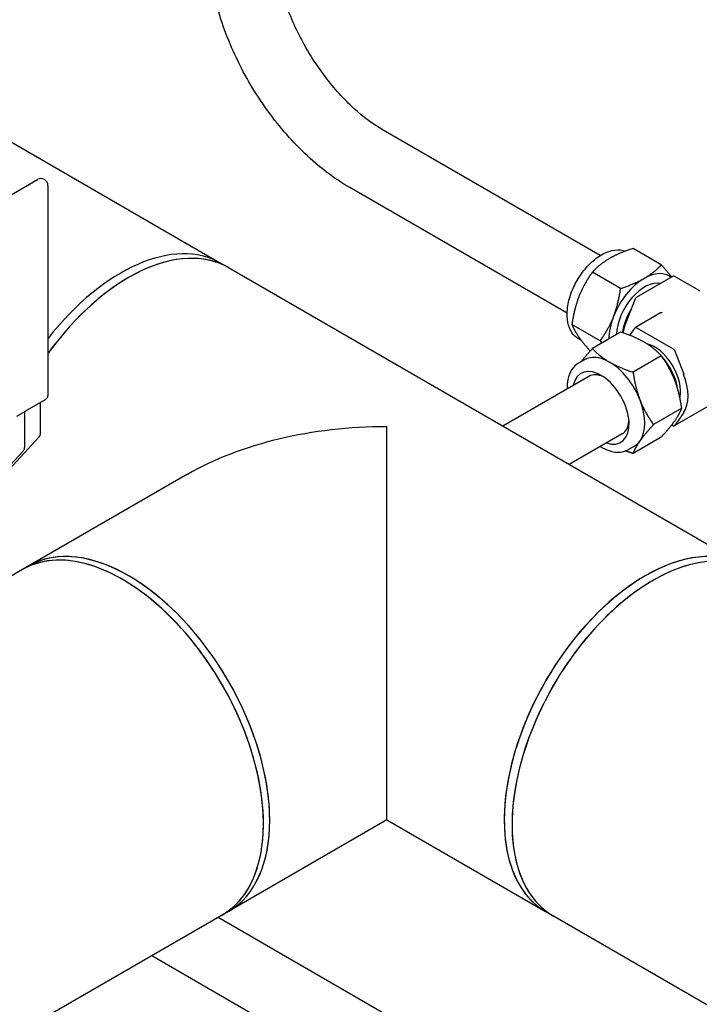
# Model space of a CAD drawing. Header units: inches. Extents: x 17 to 189, y 68 to 193.
# Tile 11 of 43: x 81.93 to 89.6, y 122.18 to 133.29. Entities that reach past the tile are written whole.
import ezdxf

# ---------------------------------------------------------------- set-up
doc = ezdxf.new("R2010")
doc.units = ezdxf.units.IN
doc.header["$LTSCALE"] = 10.666667
doc.header["$MEASUREMENT"] = 0
doc.layers.get('0').update_dxf_attribs({"lineweight": 25})

msp = doc.modelspace()

# ---------------------------------------------------------------- linework, layer by layer
for p, q in [((79.955, 132.994), (84.201, 130.542)), ((88.484, 130.628), (86.033, 132.043)), ((81.583, 131.166), (82.134, 131.484)), ((82.254, 131.415), (82.254, 129.047)), ((88.109, 129.979), (85.658, 131.394)), ((89.172, 130.522), (88.853, 130.707)), ((84.201, 130.542), (84.289, 130.491)), ((84.289, 130.491), (90.116, 127.127)), ((88.713, 130.257), (88.394, 130.441)), ((89.307, 130.395), (88.89, 130.154)), ((89.6, 130.232), (89.317, 130.396)), ((89.6, 130.232), (89.6, 130.225)), ((88.877, 130.139), (88.773, 129.87)), ((89.163, 129.98), (88.88, 129.816)), ((88.483, 129.665), (88.164, 129.85)), ((88.713, 129.763), (88.394, 129.578)), ((88.816, 129.727), (88.877, 129.814)), ((88.89, 129.815), (89.307, 129.574)), ((88.271, 129.668), (88.237, 129.688)), ((89.172, 129.498), (88.853, 129.313)), ((89.319, 129.559), (89.424, 129.29)), ((88.307, 129.453), (88.237, 129.413)), ((88.356, 129.265), (87.384, 128.704)), ((90.321, 129.285), (89.317, 128.706)), ((82.022, 128.887), (82.227, 129.005)), ((82.169, 128.626), (82.169, 128.972)), ((81.901, 128.815), (82, 128.872)), ((81.993, 128.483), (81.993, 128.868)), ((89.402, 128.906), (89.083, 128.721)), ((89.424, 128.856), (89.319, 128.708)), ((89.307, 128.707), (89.289, 128.717)), ((86.077, 124.262), (86.077, 128.698)), ((88.731, 128.616), (88.134, 128.271)), ((81.489, 127.869), (82.154, 128.581)), ((89.172, 128.579), (88.853, 128.395)), ((81.274, 127.671), (81.971, 128.418)), ((88.869, 128.479), (88.8, 128.439)), ((83.827, 128.16), (82.039, 127.127)), ((81.968, 127.086), (81.767, 126.97)), ((82.039, 127.127), (81.968, 127.086)), ((86.077, 124.262), (84.289, 123.23)), ((86.077, 124.262), (87.866, 123.23)), ((84.218, 123.189), (79.953, 120.726)), ((84.174, 123.164), (88.484, 120.675)), ((84.289, 123.23), (84.218, 123.189)), ((87.866, 123.23), (87.954, 123.179)), ((87.954, 123.179), (91.307, 121.243)), ((83.424, 122.731), (88.109, 120.026))]:
    msp.add_line(p, q)
msp.add_arc((82.174, 131.415), 0.08, 0, 120)
for centre, major_axis, start_param, end_param in [((83.076, 128.593), (1.125, 1.949), 0, 1.328021), ((83.076, 128.593), (1.125, 1.949), 0, 1.328021), ((83.164, 128.542), (1.125, 1.949), 0, 1.394266), ((83.164, 128.542), (1.125, 1.949), 0, 0.785398), ((83.164, 128.542), (1.125, 1.949), 0.785398, 1.394266), ((88.978, 129.91), (0.281, 0.487), 6.195181, 7.068583), ((89.307, 130.378), (0.01, 0.0173), 0, 0.785398), ((88.978, 129.91), (-0.281, -0.487), 3.926991, 4.974188), ((88.983, 129.907), (0.224, 0.388), 0.180677, 2.323211), ((88.89, 130.137), (-0.01, -0.0173), 3.926991, 4.974188), ((88.978, 129.91), (-0.281, -0.487), 4.974188, 5.484881), ((89.045, 129.871), (0.225, 0.391), 1.518938, 2.174157), ((89.183, 129.968), (0.0283, 0), 1.570796, 2.356194), ((89.098, 129.841), (-0.266, -0.46), 4.974188, 5.212157), ((88.89, 129.799), (-0.01, 0.0173), 5.497787, 6.544985), ((89.098, 129.261), (0.205, -0.356), 0.558161, 2.664866), ((88.588, 128.966), (-0.281, 0.487), 5.497787, 6.283185), ((89.307, 129.558), (0.01, -0.0173), 1.308997, 2.356194), ((88.588, 128.966), (-0.281, 0.487), 4.45059, 5.497787), ((89.045, 129.23), (-0.225, 0.391), 4.093382, 5.061017), ((88.49, 128.91), (-0.225, 0.39), 2.555907, 6.868871), ((88.543, 128.94), (-0.187, 0.325), 5.593368, 6.283185), ((89.098, 129.261), (0.266, -0.46), 0.261799, 1.308997), ((88.588, 128.966), (0.281, -0.487), 0.261799, 1.308997), ((88.543, 128.94), (0.187, -0.325), 0, 0.689817), ((86.077, 126.86), (-3.182, 0), 4.712389, 5.497787), ((89.307, 128.723), (0.01, -0.0173), 5.497787, 6.544985), ((88.588, 128.966), (0.281, -0.487), 0, 0.261799), ((83.093, 125.138), (1.125, -1.949), 0, 3.141593), ((83.164, 125.178), (-1.125, 1.949), 3.926991, 6.283185), ((88.991, 125.178), (-1.125, -1.949), 3.141593, 6.283185), ((89.079, 125.127), (1.125, 1.949), 0, 3.141593), ((83.093, 125.138), (-1.125, 1.949), 3.926991, 6.283185), ((83.164, 125.178), (-1.125, 1.949), 3.141593, 6.283185), ((89.079, 125.127), (1.125, 1.949), 0, 2.356194), ((88.991, 125.178), (1.125, 1.949), 0, 0.785398), ((88.991, 125.178), (-1.125, -1.949), 3.926991, 6.283185), ((83.093, 125.138), (1.125, -1.949), 0, 0.785398), ((83.164, 125.178), (1.125, -1.949), 0, 0.785398), ((89.079, 125.127), (-1.125, -1.949), 5.497787, 6.283185)]:
    msp.add_ellipse(centre, major_axis=major_axis, ratio=0.57735, start_param=start_param, end_param=end_param)
for points, knots in [([(85.658, 131.394), (85.48, 131.496), (85.31, 131.627), (84.99, 131.932), (84.841, 132.106), (84.575, 132.483), (84.457, 132.686), (84.264, 133.105), (84.188, 133.321), (84.084, 133.75), (84.056, 133.963), (84.056, 134.168)], [0, 0, 0, 0, 0.314159, 0.314159, 0.628319, 0.628319, 0.942478, 0.942478, 1.256637, 1.256637, 1.570796, 1.570796, 1.570796, 1.570796]), ([(86.033, 132.043), (85.926, 132.105), (85.814, 132.187), (85.591, 132.391), (85.481, 132.512), (85.276, 132.783), (85.181, 132.933), (85.021, 133.243), (84.955, 133.404), (84.858, 133.717), (84.828, 133.868), (84.809, 134.063), (84.806, 134.117), (84.806, 134.168)], [0, 0, 0, 0, 0.282348, 0.282348, 0.571516, 0.571516, 0.865943, 0.865943, 1.1614, 1.1614, 1.453349, 1.453349, 1.570796, 1.570796, 1.570796, 1.570796]), ([(88.237, 129.688), (88.207, 129.706), (88.181, 129.73), (88.14, 129.793), (88.126, 129.831), (88.108, 129.919), (88.107, 129.969), (88.118, 130.074), (88.13, 130.13), (88.168, 130.24), (88.193, 130.295), (88.253, 130.399), (88.288, 130.448), (88.365, 130.535), (88.406, 130.574), (88.493, 130.636), (88.538, 130.66), (88.626, 130.689), (88.67, 130.695), (88.731, 130.689), (88.75, 130.684), (88.768, 130.677)], [2.356194, 2.356194, 2.356194, 2.356194, 2.637763, 2.637763, 2.939589, 2.939589, 3.267099, 3.267099, 3.599154, 3.599154, 3.929297, 3.929297, 4.258519, 4.258519, 4.588682, 4.588682, 4.920742, 4.920742, 5.247969, 5.247969, 5.403017, 5.403017, 5.403017, 5.403017]), ([(88.237, 129.413), (88.207, 129.396), (88.181, 129.371), (88.14, 129.309), (88.126, 129.27), (88.111, 129.195), (88.108, 129.16), (88.109, 129.123)], [0.7853982, 0.7853982, 0.7853982, 0.7853982, 1.0669669, 1.0669669, 1.368793, 1.368793, 1.6064464, 1.6064464, 1.6064464, 1.6064464]), ([(82.227, 129.005), (82.23, 129.007), (82.232, 129.009), (82.238, 129.013), (82.24, 129.016), (82.245, 129.021), (82.247, 129.023), (82.25, 129.03), (82.252, 129.033), (82.254, 129.04), (82.254, 129.043), (82.254, 129.047)], [4.712389, 4.712389, 4.712389, 4.712389, 4.8694686, 4.8694686, 5.0265482, 5.0265482, 5.1836279, 5.1836279, 5.3407075, 5.3407075, 5.4977871, 5.4977871, 5.4977871, 5.4977871]), ([(82, 128.872), (82.002, 128.873), (82.004, 128.875), (82.008, 128.877), (82.009, 128.878), (82.013, 128.881), (82.014, 128.882), (82.017, 128.884), (82.018, 128.885), (82.02, 128.886), (82.021, 128.887), (82.022, 128.887)], [-0.03137333, -0.03137333, -0.03137333, -0.03137333, -0.02509866, -0.02509866, -0.018824, -0.018824, -0.01254933, -0.01254933, -0.00627467, -0.00627467, 0, 0, 0, 0]), ([(82.154, 128.581), (82.156, 128.583), (82.158, 128.586), (82.161, 128.591), (82.163, 128.594), (82.165, 128.6), (82.166, 128.603), (82.168, 128.61), (82.168, 128.613), (82.169, 128.619), (82.169, 128.623), (82.169, 128.626)], [0.9599311, 0.9599311, 0.9599311, 0.9599311, 1.0821041, 1.0821041, 1.2042772, 1.2042772, 1.3264502, 1.3264502, 1.4486233, 1.4486233, 1.5707963, 1.5707963, 1.5707963, 1.5707963]), ([(81.971, 128.418), (81.974, 128.421), (81.976, 128.425), (81.981, 128.433), (81.983, 128.437), (81.987, 128.445), (81.988, 128.45), (81.99, 128.459), (81.991, 128.463), (81.992, 128.473), (81.993, 128.478), (81.993, 128.483)], [0.9599311, 0.9599311, 0.9599311, 0.9599311, 1.0821041, 1.0821041, 1.2042772, 1.2042772, 1.3264502, 1.3264502, 1.4486233, 1.4486233, 1.5707963, 1.5707963, 1.5707963, 1.5707963]), ([(88.484, 128.473), (88.517, 128.453), (88.55, 128.438), (88.626, 128.412), (88.67, 128.406), (88.743, 128.414), (88.773, 128.423), (88.8, 128.439)], [3.1059426, 3.1059426, 3.1059426, 3.1059426, 3.3499458, 3.3499458, 3.6771724, 3.6771724, 3.9269908, 3.9269908, 3.9269908, 3.9269908])]:
    msp.add_open_spline(points, degree=3, knots=knots)
for points, weights in [([(88.853, 130.707), (88.694, 130.656), (88.588, 130.595)], [1, 1.0379548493, 1]), ([(88.588, 130.595), (88.481, 130.533), (88.394, 130.441)], [1, 1.0379548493, 1]), ([(88.978, 130.369), (89.085, 130.431), (89.172, 130.522)], [1, 1.0379548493, 1]), ([(89.172, 130.522), (89.243, 130.444), (89.289, 130.384)], [1, 1.02725106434, 1.01537034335]), ([(88.394, 130.441), (88.297, 130.303), (88.243, 130.166)], [1, 1.0379548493, 1]), ([(88.713, 130.257), (88.872, 130.308), (88.978, 130.369)], [1, 1.0379548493, 1]), ([(88.243, 130.166), (88.19, 130.029), (88.164, 129.85)], [1, 1.0379548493, 1]), ([(88.634, 129.941), (88.687, 130.078), (88.713, 130.257)], [1, 1.0379548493, 1]), ([(88.483, 129.665), (88.58, 129.803), (88.634, 129.941)], [1, 1.0379548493, 1]), ([(88.164, 129.85), (88.19, 129.783), (88.243, 129.707)], [1, 1.0379548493, 1]), ([(88.978, 129.651), (88.872, 129.712), (88.713, 129.763)], [1, 1.0379548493, 1]), ([(88.243, 129.707), (88.29, 129.64), (88.369, 129.551)], [1, 1.0331058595, 1.00845899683]), ([(88.504, 129.642), (88.494, 129.653), (88.483, 129.665)], [1.00719833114, 1.00402627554, 1]), ([(89.172, 129.498), (89.085, 129.589), (88.978, 129.651)], [1, 1.0379548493, 1]), ([(88.271, 129.433), (88.319, 129.495), (88.394, 129.578)], [1.01375847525, 1.02892942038, 1]), ([(88.394, 129.578), (88.481, 129.487), (88.588, 129.425)], [1, 1.0379548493, 1]), ([(89.323, 129.222), (89.269, 129.36), (89.172, 129.498)], [1, 1.0379548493, 1]), ([(88.588, 129.425), (88.694, 129.364), (88.853, 129.313)], [1, 1.0379548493, 1]), ([(88.853, 129.313), (88.879, 129.134), (88.932, 128.997)], [1, 1.0379548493, 1]), ([(89.402, 128.906), (89.376, 129.085), (89.323, 129.222)], [1, 1.0379548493, 1]), ([(88.932, 128.997), (88.986, 128.86), (89.083, 128.721)], [1, 1.0379548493, 1]), ([(89.323, 128.763), (89.376, 128.839), (89.402, 128.906)], [1, 1.0379548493, 1]), ([(89.083, 128.721), (88.986, 128.613), (88.932, 128.538)], [1, 1.0379548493, 1]), ([(89.172, 128.579), (89.269, 128.687), (89.323, 128.763)], [1, 1.0379548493, 1]), ([(88.932, 128.538), (88.879, 128.462), (88.853, 128.395)], [1, 1.0379548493, 1]), ([(88.853, 128.395), (88.808, 128.409), (88.768, 128.424)], [1, 1.01051514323, 1.01520398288])]:
    msp.add_rational_spline(points, weights, degree=2)

doc.saveas('drawing.dxf')
